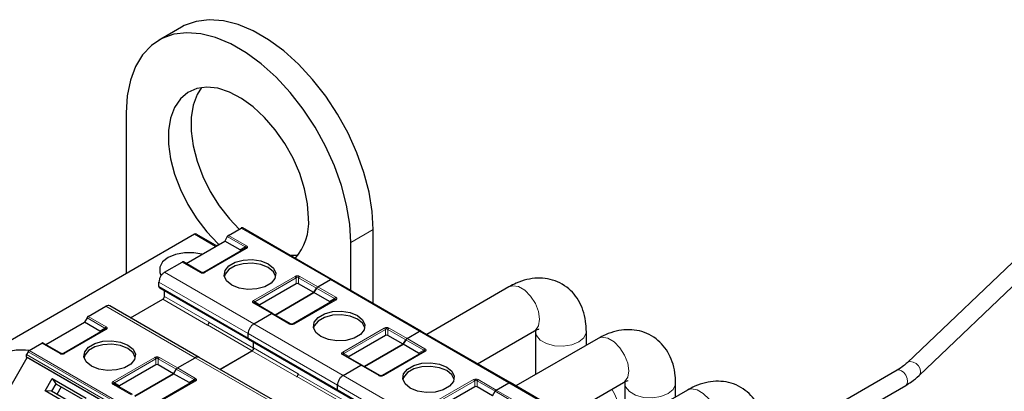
# Model space of a CAD drawing. Header units: millimetres. Extents: x 5 to 418, y 2 to 292.
# Tile 35 of 51: x 245 to 278, y 133 to 145. Entities that reach past the tile are written whole.
import ezdxf

# ---------------------------------------------------------------- set-up
doc = ezdxf.new("R2010")
doc.units = ezdxf.units.MM

msp = doc.modelspace()

# ---------------------------------------------------------------- linework, layer by layer
at = {"color": 7, "linetype": 'Continuous', "lineweight": 25}
for p, q in [((250.2819, 144.956), (249.5276, 144.5206)), ((248.4228, 142.0787), (248.4228, 136.6802)), ((279.5888, 138.3919), (274.6564, 133.6887)), ((250.7169, 138.0045), (242.8101, 133.44)), ((250.7835, 138.0111), (251.4628, 137.619)), ((251.8592, 137.9676), (252.2838, 138.2126)), ((255.3219, 136.4858), (252.3238, 138.2166)), ((256.7196, 135.679), (256.7196, 138.16)), ((275.0612, 133.2641), (279.9936, 137.9673)), ((250.431, 137.0233), (251.7321, 137.7744)), ((251.8192, 137.9253), (251.7321, 137.7744)), ((252.2484, 137.4764), (251.7321, 137.7744)), ((255.9653, 136.1144), (255.9653, 137.7246)), ((252.4226, 137.5308), (251.0273, 136.7253)), ((252.4344, 137.5382), (252.4264, 137.5326)), ((249.7098, 136.7267), (250.3039, 137.0697)), ((250.9473, 136.7253), (250.3439, 137.0736)), ((249.5212, 136.2477), (249.5212, 136.4001)), ((254.134, 136.3416), (252.9129, 135.6367)), ((254.7302, 136.0436), (254.214, 136.3416)), ((254.8574, 136.2368), (255.2819, 136.4818)), ((254.8574, 136.2368), (255.2819, 136.4818)), ((258.3201, 134.755), (255.3219, 136.4858)), ((255.3219, 136.4858), (255.3748, 136.4553)), ((249.5378, 136.211), (252.5359, 134.4803)), ((249.7051, 135.9183), (249.7051, 136.1145)), ((253.4292, 135.2925), (254.7302, 136.0436)), ((254.7302, 136.0436), (253.4292, 135.2925)), ((254.8174, 136.1945), (254.7302, 136.0436)), ((254.7302, 136.0436), (254.8174, 136.1945)), ((255.2465, 135.7456), (254.7302, 136.0436)), ((261.2804, 136.2373), (258.5164, 134.6417)), ((248.5718, 135.1988), (249.6485, 135.8203)), ((253.342, 135.3428), (252.7386, 135.6912)), ((255.4208, 135.8), (254.0254, 134.9945)), ((255.4325, 135.8075), (255.4245, 135.8018)), ((247.1452, 135.2462), (247.7393, 135.5892)), ((250.8708, 133.8716), (247.8726, 135.6024)), ((252.7079, 134.9959), (253.302, 135.3389)), ((252.7079, 134.9959), (253.302, 135.3389)), ((253.9454, 134.9945), (253.342, 135.3428)), ((245.717, 134.3019), (247.0181, 135.053)), ((247.1052, 135.204), (247.0181, 135.053)), ((247.5343, 134.755), (247.0181, 135.053)), ((251.1476, 134.9549), (251.157, 134.9604)), ((251.2041, 135.0529), (251.2041, 135.042)), ((247.7086, 134.8094), (246.3132, 134.0039)), ((252.5193, 134.5169), (252.5193, 134.6693)), ((252.5193, 134.5169), (252.5193, 134.6693)), ((257.8555, 134.506), (258.2801, 134.7511)), ((257.8555, 134.506), (258.2801, 134.7511)), ((261.3182, 133.0242), (258.3201, 134.755)), ((258.3201, 134.755), (258.373, 134.7245)), ((260.2232, 133.6564), (262.1337, 134.7593)), ((262.17, 134.778), (262.1736, 134.7361)), ((262.1736, 134.7361), (262.1736, 133.2914)), ((263.8803, 134.2767), (263.8803, 134.7361)), ((245.1653, 134.1032), (245.5898, 134.3483)), ((246.2332, 134.0039), (245.6298, 134.3523)), ((252.5359, 134.4803), (255.5341, 132.7495)), ((252.7032, 134.1875), (252.7032, 134.3837)), ((252.7032, 134.1766), (252.7032, 134.3837)), ((257.1321, 134.6109), (255.911, 133.9059)), ((256.4273, 133.5617), (257.7284, 134.3128)), ((257.7284, 134.3128), (256.4273, 133.5617)), ((257.7284, 134.3128), (257.2121, 134.6109)), ((257.8155, 134.4638), (257.7284, 134.3128)), ((257.7284, 134.3128), (257.8155, 134.4638)), ((258.2446, 134.0148), (257.7284, 134.3128)), ((264.2785, 134.5066), (261.5145, 132.9109)), ((245.1253, 134.061), (245.0724, 133.9694)), ((252.6561, 134.095), (251.5699, 133.468)), ((251.5699, 133.468), (252.6466, 134.0896)), ((258.4189, 134.0692), (257.0236, 133.2637)), ((258.4306, 134.0767), (258.4227, 134.071)), ((243.4324, 130.9748), (245.0991, 133.8616)), ((245.0724, 133.877), (245.0991, 133.8616)), ((248.0972, 132.1308), (245.0991, 133.8616)), ((250.1433, 133.5154), (250.7374, 133.8584)), ((250.1433, 133.5154), (250.7374, 133.8584)), ((253.8689, 132.1408), (250.8708, 133.8716)), ((256.3402, 133.6121), (255.7368, 133.9604)), ((249.4199, 133.6203), (248.1989, 132.9154)), ((248.7151, 132.5712), (250.0162, 133.3222)), ((250.0162, 133.3222), (248.7151, 132.5712)), ((250.0162, 133.3222), (249.4999, 133.6203)), ((250.1033, 133.4732), (250.0162, 133.3222)), ((250.0162, 133.3222), (250.1033, 133.4732)), ((250.5324, 133.0242), (250.0162, 133.3222)), ((254.2023, 133.3221), (254.2023, 133.3113)), ((255.706, 133.2651), (256.3002, 133.6081)), ((255.706, 133.2651), (256.3002, 133.6081)), ((256.9436, 133.2637), (256.3402, 133.6121)), ((274.3166, 133.4392), (267.458, 129.4798)), ((245.6945, 132.7482), (245.9344, 133.1637)), ((246.0537, 132.9871), (245.9071, 132.7331)), ((245.9344, 133.1637), (247.0751, 132.5052)), ((245.9344, 133.1637), (246.0537, 132.9871)), ((246.0537, 132.9871), (247.0285, 132.4244)), ((246.0537, 132.9871), (246.0804, 132.9717)), ((246.0804, 132.9717), (247.0285, 132.4244)), ((248.0208, 132.9716), (248.0129, 132.9772)), ((250.7067, 133.0787), (249.3114, 132.2731)), ((254.1457, 133.2242), (254.1551, 133.2296)), ((260.8536, 132.7752), (261.2782, 133.0203)), ((260.8536, 132.7752), (261.2782, 133.0203)), ((261.3182, 133.0242), (261.3711, 132.9937)), ((264.3163, 131.2935), (261.3182, 133.0242)), ((263.2213, 131.9256), (265.1318, 133.0285)), ((265.1681, 133.0472), (265.1718, 133.0053)), ((265.1718, 133.0053), (265.1718, 131.5606)), ((266.8784, 132.5459), (266.8784, 133.0053)), ((246.8352, 132.0896), (245.6945, 132.7482)), ((245.9071, 132.7331), (245.6945, 132.7482)), ((246.8818, 132.1704), (245.9071, 132.7331)), ((246.2337, 132.8832), (246.0871, 132.6292)), ((248.628, 132.6215), (248.0246, 132.9698)), ((255.5175, 132.7861), (255.5175, 132.9385)), ((255.5175, 132.7861), (255.5175, 132.9385)), ((255.5341, 132.7495), (258.5322, 131.0187)), ((260.1302, 132.8801), (258.9092, 132.1752)), ((260.7265, 132.582), (260.2102, 132.8801)), ((260.7265, 132.582), (260.8136, 132.733)), ((267.2767, 132.7758), (264.5126, 131.1801)), ((271.5988, 131.1928), (274.6099, 132.9311))]:
    msp.add_line(p, q, dxfattribs=at)
at = {"color": 7, "linetype": 'Continuous', "lineweight": 18}
for p, q in [((251.4238, 137.5964), (250.7169, 138.0045)), ((251.8592, 137.9676), (252.4626, 137.6192)), ((255.2819, 136.4818), (252.2838, 138.2126)), ((256.7196, 138.16), (255.9653, 137.7246)), ((251.8192, 137.9253), (252.4226, 137.577)), ((252.4626, 137.5269), (251.0673, 136.7213)), ((252.2484, 137.4764), (252.4226, 137.577)), ((250.9073, 136.7213), (250.3039, 137.0697)), ((249.7098, 136.7267), (252.7079, 134.9959)), ((249.5212, 136.4001), (252.5193, 134.6693)), ((252.6986, 135.7796), (254.094, 136.5851)), ((252.7386, 135.7374), (254.134, 136.5429)), ((254.134, 136.3416), (254.134, 136.5429)), ((254.214, 136.5429), (254.8174, 136.1945)), ((254.214, 136.5429), (254.214, 136.3416)), ((254.254, 136.5851), (254.8574, 136.2368)), ((258.2801, 134.7511), (255.2819, 136.4818)), ((252.5193, 134.5169), (249.5212, 136.2477)), ((254.8174, 136.1945), (255.4208, 135.8462)), ((254.8574, 136.2368), (255.4608, 135.8884)), ((249.6485, 135.8203), (251.1476, 134.9549)), ((249.7051, 135.9183), (251.2041, 135.0529)), ((253.302, 135.3389), (252.6986, 135.6872)), ((252.7386, 135.7374), (252.9129, 135.6367)), ((255.4608, 135.7961), (254.0654, 134.9905)), ((255.2465, 135.7456), (255.4208, 135.8462)), ((250.7374, 133.8584), (247.7393, 135.5892)), ((253.9054, 134.9905), (253.302, 135.3389)), ((247.1052, 135.204), (247.7086, 134.8556)), ((247.1452, 135.2462), (247.7486, 134.8979)), ((251.157, 134.9604), (252.6561, 134.095)), ((251.2041, 135.042), (252.7032, 134.1766)), ((252.7079, 134.9959), (255.706, 133.2651)), ((247.7486, 134.8055), (246.3532, 134)), ((247.5343, 134.755), (247.7086, 134.8556)), ((252.5193, 134.6693), (255.5175, 132.9385)), ((255.6968, 134.0488), (257.0921, 134.8543)), ((255.7368, 134.0066), (257.1321, 134.8121)), ((257.1321, 134.6109), (257.1321, 134.8121)), ((257.2121, 134.8121), (257.8155, 134.4638)), ((257.2121, 134.8121), (257.2121, 134.6109)), ((257.2521, 134.8543), (257.8555, 134.506)), ((261.2782, 133.0203), (258.2801, 134.7511)), ((246.1932, 134), (245.5898, 134.3483)), ((255.5175, 132.7861), (252.5193, 134.5169)), ((257.8155, 134.4638), (258.4189, 134.1154)), ((257.8555, 134.506), (258.4589, 134.1576)), ((245.0724, 133.9694), (248.0705, 132.2386)), ((245.1253, 134.061), (248.1234, 132.3302)), ((245.1653, 134.1032), (248.1634, 132.3724)), ((252.6466, 134.0896), (254.1457, 133.2242)), ((252.7032, 134.1875), (254.2023, 133.3221)), ((255.7368, 134.0066), (255.911, 133.9059)), ((258.4589, 134.0653), (257.0636, 133.2598)), ((258.2446, 134.0148), (258.4189, 134.1154)), ((248.0705, 132.1462), (245.0724, 133.877)), ((247.9846, 133.0582), (249.3799, 133.8637)), ((248.0246, 133.016), (249.4199, 133.8215)), ((249.4199, 133.6203), (249.4199, 133.8215)), ((249.4999, 133.8215), (250.1033, 133.4732)), ((249.4999, 133.8215), (249.4999, 133.6203)), ((249.5399, 133.8637), (250.1433, 133.5154)), ((253.7356, 132.1276), (250.7374, 133.8584)), ((256.3002, 133.6081), (255.6968, 133.9564)), ((250.1033, 133.4732), (250.7067, 133.1248)), ((250.1433, 133.5154), (250.7467, 133.1671)), ((254.2023, 133.3113), (255.7013, 132.4459)), ((256.9036, 133.2598), (256.3002, 133.6081)), ((248.0246, 133.016), (248.1989, 132.9154)), ((250.7467, 133.0747), (249.3514, 132.2692)), ((250.5324, 133.0242), (250.7067, 133.1248)), ((254.1551, 133.2296), (255.6542, 132.3642)), ((255.706, 133.2651), (258.7042, 131.5343)), ((258.6949, 132.318), (260.0902, 133.1235)), ((258.7349, 132.2758), (260.1302, 133.0813)), ((260.1302, 132.8801), (260.1302, 133.0813)), ((260.2102, 133.0813), (260.8136, 132.733)), ((260.2102, 133.0813), (260.2102, 132.8801)), ((260.2502, 133.1235), (260.8536, 132.7752)), ((264.2763, 131.2895), (261.2782, 133.0203)), ((248.588, 132.6175), (247.9846, 132.9659)), ((255.5175, 132.9385), (258.5156, 131.2077)), ((258.5156, 131.0553), (255.5175, 132.7861)), ((260.8136, 132.733), (261.417, 132.3846)), ((260.8536, 132.7752), (261.457, 132.4269))]:
    msp.add_line(p, q, dxfattribs=at)
at = {"color": 7, "linetype": 'Continuous', "lineweight": 25, "flags": 128}
for points in [[(256.7196, 138.16), (256.6844, 138.7733), (256.5797, 139.4157), (256.4073, 140.0752), (256.1705, 140.7397), (255.8737, 141.3966), (255.5224, 142.0338), (255.1231, 142.6394), (254.6833, 143.2021), (254.2112, 143.7115), (253.7156, 144.1579), (253.2057, 144.5332), (252.691, 144.8304), (252.181, 145.0438), (251.6854, 145.1696), (251.2133, 145.2053), (250.7735, 145.1504), (250.3743, 145.0058), (250.2819, 144.956)], [(255.9653, 137.7246), (255.9302, 138.3378), (255.8255, 138.9802), (255.6531, 139.6398), (255.4163, 140.3042), (255.1195, 140.9612), (254.7681, 141.5984), (254.3689, 142.204), (253.9291, 142.7667), (253.457, 143.276), (252.9614, 143.7225), (252.4514, 144.0978), (251.9367, 144.395), (251.4268, 144.6084), (250.9312, 144.7342), (250.4591, 144.7699), (250.0193, 144.715), (249.62, 144.5703), (249.2687, 144.3388), (248.9719, 144.0245), (248.7351, 143.6335), (248.5627, 143.1729), (248.458, 142.6515), (248.4228, 142.0787)], [(254.5511, 138.541), (254.5172, 139.0205), (254.4165, 139.5254), (254.2518, 140.0412), (254.0279, 140.5529), (253.7513, 141.0459), (253.4299, 141.5059), (253.0729, 141.9199), (252.6907, 142.2757), (252.2941, 142.5633), (251.8947, 142.7742), (251.5039, 142.9026), (251.1329, 142.9446), (250.7925, 142.8991), (250.4924, 142.7673), (250.2413, 142.5531), (250.0463, 142.2627), (249.9131, 141.9043), (249.8455, 141.4883), (249.8455, 141.0266), (249.9131, 140.5326), (250.0463, 140.0204), (250.2413, 139.5049), (250.4924, 139.0007), (250.7925, 138.5224), (251.1329, 138.0839), (251.5039, 137.6976), (251.5406, 137.6638)], [(250.9479, 142.9313), (250.8005, 142.6981), (250.6674, 142.3397), (250.5998, 141.9237), (250.5998, 141.462), (250.6674, 140.968), (250.8005, 140.4559), (250.9955, 139.9403), (251.2467, 139.4361), (251.5468, 138.9579), (251.8872, 138.5193), (252.2155, 138.1732)], [(250.9654, 137.3318), (250.6912, 137.381), (250.3783, 137.381), (250.0807, 137.3252), (249.8276, 137.219), (249.6437, 137.0729), (249.547, 136.9011), (249.547, 136.7205), (249.5885, 136.6241)], [(253.9176, 137.2965), (254.1841, 137.306), (254.1945, 137.3074)], [(251.9678, 136.2994), (251.7952, 136.4418), (251.7173, 136.6096), (251.7435, 136.7827), (251.8707, 136.9402), (252.0835, 137.063), (252.3563, 137.1365), (252.6562, 137.1516), (252.9469, 137.1067), (253.1935, 137.007)], [(253.1935, 136.8872), (252.9469, 136.9869), (252.6562, 137.0319), (252.3563, 137.0167), (252.0835, 136.9433), (251.8707, 136.8204), (251.7435, 136.6629), (251.7202, 136.5933)], [(253.1935, 137.007), (253.3661, 136.8647), (253.444, 136.6968), (253.4178, 136.5237), (253.2906, 136.3662), (253.0777, 136.2434), (252.8049, 136.1699), (252.5051, 136.1548), (252.2144, 136.1998), (251.9678, 136.2994)], [(253.4411, 136.5933), (253.3661, 136.7449), (253.1935, 136.8872)], [(254.9659, 134.5687), (254.7933, 134.711), (254.7154, 134.8788), (254.7416, 135.0519), (254.8688, 135.2094), (255.0817, 135.3323), (255.3545, 135.4057), (255.6543, 135.4208), (255.945, 135.3759), (256.1916, 135.2762)], [(256.1916, 135.1564), (255.945, 135.2561), (255.6543, 135.3011), (255.3545, 135.2859), (255.0817, 135.2125), (254.8688, 135.0896), (254.7416, 134.9322), (254.7183, 134.8625)], [(256.1916, 135.2762), (256.3642, 135.1339), (256.4421, 134.966), (256.4159, 134.7929), (256.2887, 134.6355), (256.0759, 134.5126), (255.8031, 134.4392), (255.5032, 134.424), (255.2125, 134.469), (254.9659, 134.5687)], [(256.4392, 134.8625), (256.3642, 135.0141), (256.1916, 135.1564)], [(247.2538, 133.5781), (247.0811, 133.7204), (247.0032, 133.8882), (247.0295, 134.0613), (247.1567, 134.2188), (247.3695, 134.3417), (247.6423, 134.4151), (247.9421, 134.4303), (248.2329, 134.3853), (248.4794, 134.2856)], [(248.4794, 134.1659), (248.2329, 134.2655), (247.9421, 134.3105), (247.6423, 134.2954), (247.3695, 134.2219), (247.1567, 134.0991), (247.0295, 133.9416), (247.0061, 133.872)], [(245.1531, 134.1002), (245.0343, 134.1154), (244.7214, 134.1154), (244.4239, 134.0595), (244.1708, 133.9534), (243.9869, 133.8073), (243.8902, 133.6355), (243.8902, 133.4549), (243.9869, 133.2831), (244.1708, 133.137), (244.4239, 133.0308), (244.5966, 132.9912)], [(248.4794, 134.2856), (248.6521, 134.1433), (248.73, 133.9755), (248.7037, 133.8024), (248.5765, 133.6449), (248.3637, 133.522), (248.0909, 133.4486), (247.7911, 133.4334), (247.5003, 133.4784), (247.2538, 133.5781)], [(248.727, 133.872), (248.6521, 134.0235), (248.4794, 134.1659)], [(257.9641, 132.8379), (257.7914, 132.9802), (257.7135, 133.148), (257.7398, 133.3211), (257.867, 133.4786), (258.0798, 133.6015), (258.3526, 133.6749), (258.6524, 133.6901), (258.9432, 133.6451), (259.1897, 133.5454)], [(259.1897, 133.4257), (258.9432, 133.5253), (258.6524, 133.5703), (258.3526, 133.5552), (258.0798, 133.4817), (257.867, 133.3589), (257.7398, 133.2014), (257.7165, 133.1318)], [(259.1897, 133.5454), (259.3624, 133.4031), (259.4403, 133.2352), (259.414, 133.0622), (259.2868, 132.9047), (259.074, 132.7818), (258.8012, 132.7084), (258.5014, 132.6932), (258.2106, 132.7382), (257.9641, 132.8379)], [(259.4373, 133.1318), (259.3624, 133.2833), (259.1897, 133.4257)]]:
    msp.add_lwpolyline(points, dxfattribs=at)
at = {"color": 7, "linetype": 'Continuous', "lineweight": 18, "flags": 128}
for points in [[(262.1337, 134.7593), (262.1693, 134.7836), (262.274, 134.9327), (262.3104, 135.15), (262.274, 135.4093), (262.1693, 135.6794), (262.0087, 135.9276), (261.8118, 136.124), (261.6022, 136.245), (261.4053, 136.2759), (261.2804, 136.2373)], [(262.1736, 134.736), (262.2027, 134.6086), (262.3279, 134.4535), (262.5375, 134.3326), (262.8061, 134.2603), (263.1013, 134.2453), (263.3876, 134.2896), (263.6304, 134.3878), (263.8003, 134.5279), (263.877, 134.6931), (263.8803, 134.7364)], [(265.1318, 133.0285), (265.1674, 133.0528), (265.2722, 133.2019), (265.3086, 133.4192), (265.2722, 133.6785), (265.1674, 133.9486), (265.0069, 134.1968), (264.8099, 134.3932), (264.6004, 134.5142), (264.4035, 134.5451), (264.2785, 134.5066)], [(274.6572, 133.6895), (274.6814, 133.7078), (274.7628, 133.7313), (274.8588, 133.7159), (274.9548, 133.6642), (275.0362, 133.5838), (275.0906, 133.4871), (275.1097, 133.3887), (275.0906, 133.3037), (275.0612, 133.2641)], [(274.3166, 133.4392), (274.3839, 133.4523), (274.4632, 133.4247), (274.5426, 133.3606), (274.6099, 133.2699), (274.6549, 133.1662), (274.6706, 133.0654), (274.6549, 132.9829), (274.6099, 132.9311), (274.6099, 132.9311)], [(265.1718, 133.0052), (265.2008, 132.8778), (265.3261, 132.7227), (265.5356, 132.6018), (265.8042, 132.5295), (266.0995, 132.5146), (266.3857, 132.5588), (266.6285, 132.657), (266.7985, 132.7971), (266.8752, 132.9624), (266.8784, 133.0056)], [(268.1299, 131.2977), (268.1655, 131.322), (268.2703, 131.4711), (268.3067, 131.6884), (268.2703, 131.9477), (268.1655, 132.2178), (268.005, 132.466), (267.8081, 132.6625), (267.5985, 132.7834), (267.4016, 132.8143), (267.2767, 132.7758)]]:
    msp.add_lwpolyline(points, dxfattribs=at)
at = {"color": 7, "linetype": 'Continuous', "lineweight": 25}
for centre, radius, start, end in [((252.7035, 138.4169), 1.8517, 318.68764, 3.84229), ((250.7559, 137.95), 0.0671, 65.68605, 125.61817), ((251.0813, 135.0585), 0.1229, 302.60548, 357.39452), ((251.1018, 135.0467), 0.1025, 302.60548, 357.39452), ((254.0794, 133.3277), 0.1229, 302.60548, 357.39452), ((254.0999, 133.3159), 0.1025, 302.60548, 357.39452)]:
    msp.add_arc(centre, radius, start, end, dxfattribs=at)
at = {"color": 7, "linetype": 'Continuous', "lineweight": 18}
for centre, radius, start, end in [((252.7221, 135.6545), 0.0402, 65.68605, 125.61817), ((247.8097, 134.7999), 0.1154, 121.95467, 151.14439), ((255.7202, 133.9237), 0.0402, 65.68605, 125.61817), ((250.8078, 133.0691), 0.1154, 121.95467, 151.14439), ((263.6678, 132.0998), 1.2837, 2.49541, 33.22889)]:
    msp.add_arc(centre, radius, start, end, dxfattribs=at)
at = {"color": 7, "linetype": 'Continuous', "lineweight": 25}
for centre, major_axis, ratio, start_param, end_param in [((252.1284, 137.4533), (0.1386, 0), 0.3332972, 5.7595865, 6.8067841), ((254.174, 136.2724), (0.08, 0), 0.9998916, 1.0471975, 2.0943951), ((253.0329, 135.6136), (0.1386, 0), 0.3332972, 2.6179939, 3.6651914), ((255.1265, 135.7225), (0.1386, 0), 0.3332972, 5.7595865, 6.8067841), ((247.4143, 134.7319), (0.1386, 0), 0.3332972, 5.7595865, 6.8067841), ((257.1721, 134.5416), (0.08, 0), 0.9998916, 1.0471975, 2.0943951), ((258.1246, 133.9917), (0.1386, 0), 0.3332972, 5.7595865, 6.8067841), ((249.4599, 133.551), (0.08, 0), 0.9998916, 1.0471975, 2.0943951), ((256.031, 133.8828), (0.1386, 0), 0.3332972, 2.6179939, 3.6651914), ((250.4124, 133.0011), (0.1386, 0), 0.3332972, 5.7595865, 6.8067841), ((248.3189, 132.8923), (0.1386, 0), 0.3332972, 2.6179939, 3.6651915), ((260.1702, 132.8108), (0.08, 0), 0.9998916, 1.0471975, 2.0943951)]:
    msp.add_ellipse(centre, major_axis=major_axis, ratio=ratio, start_param=start_param, end_param=end_param, dxfattribs=at)
for points in [[(251.8592, 137.9676), (251.8555, 137.9652), (251.8481, 137.9604), (251.8375, 137.9503), (251.8275, 137.9387), (251.822, 137.9298), (251.8192, 137.9253)], [(252.3238, 138.2166), (252.321, 138.2178), (252.3155, 138.2204), (252.3056, 138.2206), (252.2949, 138.2183), (252.2875, 138.2145), (252.2838, 138.2126)], [(252.4626, 137.5269), (252.4589, 137.5287), (252.4515, 137.5325), (252.4409, 137.5348), (252.4309, 137.5346), (252.4254, 137.5321), (252.4226, 137.5308)], [(250.3439, 137.0736), (250.3411, 137.0749), (250.3356, 137.0774), (250.3257, 137.0776), (250.315, 137.0754), (250.3076, 137.0716), (250.3039, 137.0697)], [(249.7098, 136.7267), (249.6851, 136.7092), (249.6357, 136.6741), (249.5733, 136.5877), (249.5297, 136.4906), (249.5241, 136.4303), (249.5212, 136.4001)], [(255.3219, 136.4858), (255.3192, 136.4871), (255.3136, 136.4896), (255.3037, 136.4898), (255.293, 136.4875), (255.2856, 136.4837), (255.2819, 136.4818)], [(255.3219, 136.4858), (255.3192, 136.4871), (255.3136, 136.4896), (255.3037, 136.4898), (255.293, 136.4875), (255.2856, 136.4837), (255.2819, 136.4818)], [(254.8574, 136.2368), (254.8537, 136.2344), (254.8463, 136.2296), (254.8356, 136.2196), (254.8257, 136.2079), (254.8201, 136.199), (254.8174, 136.1945)], [(254.8574, 136.2368), (254.8537, 136.2344), (254.8463, 136.2296), (254.8356, 136.2196), (254.8257, 136.2079), (254.8201, 136.199), (254.8174, 136.1945)], [(249.6485, 135.8203), (249.6559, 135.8256), (249.6707, 135.8361), (249.6894, 135.862), (249.7025, 135.8912), (249.7042, 135.9093), (249.7051, 135.9183)], [(255.4608, 135.7961), (255.4571, 135.798), (255.4497, 135.8018), (255.439, 135.804), (255.4291, 135.8038), (255.4235, 135.8013), (255.4208, 135.8)], [(253.342, 135.3428), (253.3393, 135.3441), (253.3337, 135.3466), (253.3238, 135.3468), (253.3131, 135.3446), (253.3057, 135.3408), (253.302, 135.3389)], [(253.342, 135.3428), (253.3393, 135.3441), (253.3337, 135.3466), (253.3238, 135.3468), (253.3131, 135.3446), (253.3057, 135.3408), (253.302, 135.3389)], [(247.1452, 135.2462), (247.1415, 135.2438), (247.1341, 135.2391), (247.1234, 135.229), (247.1135, 135.2173), (247.108, 135.2084), (247.1052, 135.204)], [(252.7079, 134.9959), (252.6832, 134.9784), (252.6338, 134.9433), (252.5715, 134.857), (252.5279, 134.7598), (252.5222, 134.6995), (252.5193, 134.6693)], [(252.7079, 134.9959), (252.6832, 134.9784), (252.6338, 134.9433), (252.5715, 134.857), (252.5279, 134.7598), (252.5222, 134.6995), (252.5193, 134.6693)], [(247.7486, 134.8055), (247.7449, 134.8074), (247.7375, 134.8112), (247.7268, 134.8134), (247.7169, 134.8132), (247.7114, 134.8107), (247.7086, 134.8094)], [(258.3201, 134.755), (258.3173, 134.7563), (258.3118, 134.7588), (258.3018, 134.759), (258.2912, 134.7568), (258.2838, 134.753), (258.2801, 134.7511)], [(258.3201, 134.755), (258.3173, 134.7563), (258.3118, 134.7588), (258.3018, 134.759), (258.2912, 134.7568), (258.2838, 134.753), (258.2801, 134.7511)], [(245.6298, 134.3523), (245.6271, 134.3535), (245.6215, 134.356), (245.6116, 134.3562), (245.601, 134.354), (245.5935, 134.3502), (245.5898, 134.3483)], [(252.5759, 134.4842), (252.5685, 134.4809), (252.5537, 134.4743), (252.535, 134.4786), (252.5219, 134.4927), (252.5202, 134.5088), (252.5193, 134.5169)], [(257.8555, 134.506), (257.8518, 134.5036), (257.8444, 134.4988), (257.8337, 134.4888), (257.8238, 134.4771), (257.8183, 134.4682), (257.8155, 134.4638)], [(257.8555, 134.506), (257.8518, 134.5036), (257.8444, 134.4988), (257.8337, 134.4888), (257.8238, 134.4771), (257.8183, 134.4682), (257.8155, 134.4638)], [(245.0724, 133.9694), (245.0678, 133.9599), (245.0585, 133.9411), (245.0545, 133.9128), (245.0585, 133.8892), (245.0678, 133.881), (245.0724, 133.877)], [(245.1653, 134.1032), (245.1616, 134.1008), (245.1542, 134.0961), (245.1435, 134.086), (245.1336, 134.0743), (245.1281, 134.0654), (245.1253, 134.061)], [(252.6466, 134.0896), (252.654, 134.0948), (252.6689, 134.1053), (252.6876, 134.1312), (252.7006, 134.1604), (252.7023, 134.1785), (252.7032, 134.1875)], [(252.7032, 134.1766), (252.7025, 134.1691), (252.7011, 134.154), (252.6902, 134.1297), (252.6746, 134.1081), (252.6622, 134.0994), (252.6561, 134.095)], [(258.4589, 134.0653), (258.4552, 134.0672), (258.4478, 134.071), (258.4371, 134.0732), (258.4272, 134.073), (258.4217, 134.0705), (258.4189, 134.0692)], [(250.1433, 133.5154), (250.1396, 133.513), (250.1322, 133.5083), (250.1216, 133.4982), (250.1116, 133.4865), (250.1061, 133.4776), (250.1033, 133.4732)], [(250.1433, 133.5154), (250.1396, 133.513), (250.1322, 133.5083), (250.1216, 133.4982), (250.1116, 133.4865), (250.1061, 133.4776), (250.1033, 133.4732)], [(256.3402, 133.6121), (256.3374, 133.6133), (256.3319, 133.6158), (256.3219, 133.616), (256.3113, 133.6138), (256.3039, 133.61), (256.3002, 133.6081)], [(256.3402, 133.6121), (256.3374, 133.6133), (256.3319, 133.6158), (256.3219, 133.616), (256.3113, 133.6138), (256.3039, 133.61), (256.3002, 133.6081)], [(247.9846, 132.9659), (247.9883, 132.9677), (247.9957, 132.9715), (248.0063, 132.9738), (248.0163, 132.9736), (248.0218, 132.9711), (248.0246, 132.9698)], [(250.7467, 133.0747), (250.743, 133.0766), (250.7356, 133.0804), (250.725, 133.0826), (250.715, 133.0824), (250.7095, 133.0799), (250.7067, 133.0787)], [(255.706, 133.2651), (255.6813, 133.2476), (255.6319, 133.2125), (255.5696, 133.1262), (255.526, 133.029), (255.5203, 132.9687), (255.5175, 132.9385)], [(255.706, 133.2651), (255.6813, 133.2476), (255.6319, 133.2125), (255.5696, 133.1262), (255.526, 133.029), (255.5203, 132.9687), (255.5175, 132.9385)], [(261.3182, 133.0242), (261.3154, 133.0255), (261.3099, 133.028), (261.3, 133.0282), (261.2893, 133.026), (261.2819, 133.0222), (261.2782, 133.0203)], [(261.3182, 133.0242), (261.3154, 133.0255), (261.3099, 133.028), (261.3, 133.0282), (261.2893, 133.026), (261.2819, 133.0222), (261.2782, 133.0203)], [(255.5741, 132.7534), (255.5666, 132.7501), (255.5518, 132.7435), (255.5331, 132.7479), (255.52, 132.7619), (255.5183, 132.778), (255.5175, 132.7861)], [(260.8536, 132.7752), (260.8499, 132.7728), (260.8425, 132.7681), (260.8319, 132.758), (260.8219, 132.7463), (260.8164, 132.7374), (260.8136, 132.733)], [(260.8536, 132.7752), (260.8499, 132.7728), (260.8425, 132.7681), (260.8319, 132.758), (260.8219, 132.7463), (260.8164, 132.7374), (260.8136, 132.733)]]:
    msp.add_open_spline(points, degree=3, dxfattribs=at)
at = {"color": 7, "linetype": 'Continuous', "lineweight": 18}
for points in [[(252.4626, 137.6192), (252.4589, 137.6168), (252.4515, 137.6121), (252.4409, 137.602), (252.4309, 137.5903), (252.4254, 137.5814), (252.4226, 137.577)], [(250.9473, 136.7253), (250.9445, 136.7265), (250.939, 136.7291), (250.9291, 136.7293), (250.9184, 136.727), (250.911, 136.7232), (250.9073, 136.7213)], [(251.0673, 136.7213), (251.0636, 136.7232), (251.0562, 136.727), (251.0455, 136.7293), (251.0356, 136.7291), (251.0301, 136.7265), (251.0273, 136.7253)], [(254.094, 136.5851), (254.0977, 136.5827), (254.1051, 136.578), (254.1157, 136.5679), (254.1257, 136.5562), (254.1312, 136.5473), (254.134, 136.5429)], [(254.214, 136.5429), (254.2167, 136.5473), (254.2223, 136.5562), (254.2322, 136.5679), (254.2429, 136.578), (254.2503, 136.5827), (254.254, 136.5851)], [(252.6986, 135.7796), (252.7023, 135.7772), (252.7097, 135.7724), (252.7204, 135.7624), (252.7303, 135.7507), (252.7359, 135.7418), (252.7386, 135.7374)], [(255.4608, 135.8884), (255.4571, 135.8861), (255.4497, 135.8813), (255.439, 135.8712), (255.4291, 135.8596), (255.4235, 135.8507), (255.4208, 135.8462)], [(253.9454, 134.9945), (253.9427, 134.9958), (253.9371, 134.9983), (253.9272, 134.9985), (253.9165, 134.9962), (253.9091, 134.9924), (253.9054, 134.9905)], [(254.0654, 134.9905), (254.0617, 134.9924), (254.0543, 134.9962), (254.0436, 134.9985), (254.0337, 134.9983), (254.0282, 134.9958), (254.0254, 134.9945)], [(257.0921, 134.8543), (257.0958, 134.8519), (257.1032, 134.8472), (257.1139, 134.8371), (257.1238, 134.8254), (257.1293, 134.8165), (257.1321, 134.8121)], [(257.2121, 134.8121), (257.2149, 134.8165), (257.2204, 134.8254), (257.2303, 134.8371), (257.241, 134.8472), (257.2484, 134.8519), (257.2521, 134.8543)], [(246.2332, 134.0039), (246.2305, 134.0052), (246.2249, 134.0077), (246.215, 134.0079), (246.2044, 134.0057), (246.1969, 134.0019), (246.1932, 134)], [(246.3532, 134), (246.3495, 134.0019), (246.3421, 134.0057), (246.3315, 134.0079), (246.3215, 134.0077), (246.316, 134.0052), (246.3132, 134.0039)], [(255.6968, 134.0488), (255.7005, 134.0464), (255.7079, 134.0417), (255.7185, 134.0316), (255.7285, 134.0199), (255.734, 134.011), (255.7368, 134.0066)], [(258.4589, 134.1576), (258.4552, 134.1553), (258.4478, 134.1505), (258.4371, 134.1404), (258.4272, 134.1288), (258.4217, 134.1199), (258.4189, 134.1154)], [(249.3799, 133.8637), (249.3836, 133.8614), (249.391, 133.8566), (249.4017, 133.8465), (249.4116, 133.8349), (249.4172, 133.826), (249.4199, 133.8215)], [(249.4999, 133.8215), (249.5027, 133.826), (249.5082, 133.8349), (249.5182, 133.8465), (249.5288, 133.8566), (249.5362, 133.8614), (249.5399, 133.8637)], [(247.9846, 133.0582), (247.9883, 133.0558), (247.9957, 133.0511), (248.0063, 133.041), (248.0163, 133.0293), (248.0218, 133.0204), (248.0246, 133.016)], [(256.9436, 133.2637), (256.9408, 133.265), (256.9352, 133.2675), (256.9253, 133.2677), (256.9147, 133.2654), (256.9073, 133.2617), (256.9036, 133.2598)], [(257.0636, 133.2598), (257.0598, 133.2617), (257.0524, 133.2654), (257.0418, 133.2677), (257.0319, 133.2675), (257.0263, 133.265), (257.0236, 133.2637)], [(260.0902, 133.1235), (260.0939, 133.1211), (260.1014, 133.1164), (260.112, 133.1063), (260.1219, 133.0947), (260.1275, 133.0858), (260.1302, 133.0813)], [(260.2102, 133.0813), (260.213, 133.0858), (260.2185, 133.0947), (260.2285, 133.1063), (260.2391, 133.1164), (260.2465, 133.1211), (260.2502, 133.1235)]]:
    msp.add_open_spline(points, degree=3, dxfattribs=at)
for points, knots in [([(252.4626, 137.6192), (252.4739, 137.6117), (252.4896, 137.6011), (252.4988, 137.5836), (252.5001, 137.5715), (252.4977, 137.5595), (252.4877, 137.5436), (252.473, 137.5337), (252.4626, 137.5269)], [0, 0, 0, 0, 0.2823256, 0.3956386, 0.5177703, 0.6311071, 0.7404354, 1, 1, 1, 1]), ([(251.0673, 136.7213), (251.0542, 136.7148), (251.0358, 136.7058), (251.0056, 136.7005), (250.9845, 136.6997), (250.9638, 136.7011), (250.9362, 136.7069), (250.9192, 136.7154), (250.9073, 136.7213)], [0, 0, 0, 0, 0.2823256, 0.3956386, 0.5177702, 0.6311071, 0.7404354, 1, 1, 1, 1]), ([(254.094, 136.5851), (254.1071, 136.5916), (254.1254, 136.6007), (254.1556, 136.606), (254.1767, 136.6067), (254.1974, 136.6053), (254.225, 136.5996), (254.242, 136.5911), (254.254, 136.5851)], [0, 0, 0, 0, 0.2823256, 0.3956386, 0.5177702, 0.6311071, 0.7404354, 1, 1, 1, 1]), ([(254.134, 136.5429), (254.1396, 136.5499), (254.1475, 136.5597), (254.164, 136.5671), (254.1762, 136.5682), (254.1876, 136.5659), (254.2016, 136.5581), (254.2089, 136.5492), (254.214, 136.5429)], [0, 0, 0, 0, 0.2915567, 0.4094353, 0.5237228, 0.6250088, 0.734944, 1, 1, 1, 1]), ([(252.6986, 135.6872), (252.6881, 135.6943), (252.6727, 135.7045), (252.6631, 135.7213), (252.6607, 135.7335), (252.6632, 135.7455), (252.6727, 135.762), (252.688, 135.7724), (252.6986, 135.7796)], [0, 0, 0, 0, 0.2646181, 0.3849548, 0.5040288, 0.613968, 0.7305828, 1, 1, 1, 1]), ([(255.4608, 135.8884), (255.472, 135.8809), (255.4878, 135.8703), (255.4969, 135.8528), (255.4982, 135.8407), (255.4958, 135.8287), (255.4858, 135.8128), (255.4711, 135.803), (255.4608, 135.7961)], [0, 0, 0, 0, 0.2823256, 0.3956386, 0.5177703, 0.6311071, 0.7404354, 1, 1, 1, 1]), ([(254.0654, 134.9905), (254.0523, 134.9841), (254.034, 134.975), (254.0038, 134.9697), (253.9827, 134.9689), (253.962, 134.9703), (253.9344, 134.9761), (253.9174, 134.9846), (253.9054, 134.9905)], [0, 0, 0, 0, 0.2823256, 0.3956386, 0.5177702, 0.6311071, 0.7404354, 1, 1, 1, 1]), ([(247.7486, 134.8979), (247.7591, 134.8908), (247.7745, 134.8805), (247.7842, 134.8637), (247.7865, 134.8516), (247.7841, 134.8396), (247.7746, 134.823), (247.7593, 134.8127), (247.7486, 134.8055)], [0, 0, 0, 0, 0.2646181, 0.3849548, 0.5040288, 0.613968, 0.7305828, 1, 1, 1, 1]), ([(257.0921, 134.8543), (257.1052, 134.8608), (257.1236, 134.8699), (257.1538, 134.8752), (257.1749, 134.8759), (257.1956, 134.8745), (257.2232, 134.8688), (257.2402, 134.8603), (257.2521, 134.8543)], [0, 0, 0, 0, 0.28232556, 0.3956386, 0.51777025, 0.63110711, 0.74043539, 1, 1, 1, 1]), ([(257.1321, 134.8121), (257.1377, 134.8191), (257.1457, 134.829), (257.1622, 134.8364), (257.1743, 134.8374), (257.1858, 134.8352), (257.1998, 134.8273), (257.207, 134.8184), (257.2121, 134.8121)], [0, 0, 0, 0, 0.2915567, 0.4094353, 0.5237228, 0.6250088, 0.734944, 1, 1, 1, 1]), ([(246.3532, 134), (246.3401, 133.9935), (246.3218, 133.9844), (246.2916, 133.9791), (246.2705, 133.9783), (246.2498, 133.9798), (246.2222, 133.9855), (246.2052, 133.994), (246.1932, 134)], [0, 0, 0, 0, 0.2823256, 0.3956386, 0.5177702, 0.6311071, 0.7404354, 1, 1, 1, 1]), ([(255.6968, 133.9564), (255.6862, 133.9635), (255.6709, 133.9737), (255.6612, 133.9906), (255.6588, 134.0027), (255.6613, 134.0147), (255.6708, 134.0312), (255.6861, 134.0416), (255.6968, 134.0488)], [0, 0, 0, 0, 0.2646181, 0.3849548, 0.5040288, 0.613968, 0.7305828, 1, 1, 1, 1]), ([(258.4589, 134.1576), (258.4701, 134.1501), (258.4859, 134.1395), (258.4951, 134.122), (258.4964, 134.1099), (258.4939, 134.0979), (258.484, 134.082), (258.4693, 134.0722), (258.4589, 134.0653)], [0, 0, 0, 0, 0.28232556, 0.39563861, 0.51777026, 0.63110712, 0.7404354, 1, 1, 1, 1]), ([(249.3799, 133.8637), (249.393, 133.8702), (249.4114, 133.8793), (249.4416, 133.8846), (249.4627, 133.8854), (249.4834, 133.884), (249.511, 133.8782), (249.528, 133.8697), (249.5399, 133.8637)], [0, 0, 0, 0, 0.2823256, 0.3956386, 0.5177702, 0.6311071, 0.7404354, 1, 1, 1, 1]), ([(249.4199, 133.8215), (249.4256, 133.8285), (249.4335, 133.8384), (249.45, 133.8458), (249.4621, 133.8468), (249.4736, 133.8446), (249.4876, 133.8367), (249.4948, 133.8278), (249.4999, 133.8215)], [0, 0, 0, 0, 0.2915567, 0.4094353, 0.5237228, 0.6250088, 0.734944, 1, 1, 1, 1]), ([(247.9846, 132.9659), (247.9733, 132.9734), (247.9576, 132.984), (247.9484, 133.0015), (247.9471, 133.0136), (247.9496, 133.0256), (247.9595, 133.0415), (247.9742, 133.0513), (247.9846, 133.0582)], [0, 0, 0, 0, 0.2823256, 0.3956386, 0.5177703, 0.6311071, 0.7404354, 1, 1, 1, 1]), ([(250.7467, 133.1671), (250.7573, 133.16), (250.7726, 133.1498), (250.7823, 133.1329), (250.7846, 133.1208), (250.7822, 133.1088), (250.7727, 133.0923), (250.7574, 133.0819), (250.7467, 133.0747)], [0, 0, 0, 0, 0.2646181, 0.3849548, 0.5040288, 0.613968, 0.7305828, 1, 1, 1, 1]), ([(257.0636, 133.2598), (257.0504, 133.2533), (257.0321, 133.2442), (257.0019, 133.2389), (256.9808, 133.2381), (256.9601, 133.2395), (256.9325, 133.2453), (256.9155, 133.2538), (256.9036, 133.2598)], [0, 0, 0, 0, 0.2823256, 0.3956386, 0.5177702, 0.6311071, 0.7404354, 1, 1, 1, 1]), ([(260.0902, 133.1235), (260.1033, 133.13), (260.1217, 133.1391), (260.1519, 133.1444), (260.173, 133.1452), (260.1937, 133.1437), (260.2213, 133.138), (260.2383, 133.1295), (260.2502, 133.1235)], [0, 0, 0, 0, 0.28232556, 0.3956386, 0.51777025, 0.63110711, 0.74043539, 1, 1, 1, 1]), ([(260.1302, 133.0813), (260.1359, 133.0883), (260.1438, 133.0982), (260.1603, 133.1056), (260.1724, 133.1066), (260.1839, 133.1044), (260.1979, 133.0965), (260.2051, 133.0876), (260.2102, 133.0813)], [0, 0, 0, 0, 0.2915567, 0.4094353, 0.5237228, 0.6250088, 0.734944, 1, 1, 1, 1])]:
    msp.add_open_spline(points, degree=3, knots=knots, dxfattribs=at)
at = {"color": 7, "linetype": 'Continuous', "lineweight": 25}
for points, knots in [([(252.4226, 137.577), (252.4313, 137.5758), (252.4433, 137.5741), (252.4527, 137.5666), (252.4541, 137.5598), (252.4511, 137.5527), (252.4414, 137.5423), (252.4304, 137.5356), (252.4226, 137.5308)], [0, 0, 0, 0, 0.2915567, 0.4094353, 0.5237228, 0.6250088, 0.734944, 1, 1, 1, 1]), ([(251.0273, 136.7253), (251.0217, 136.7224), (251.0137, 136.7183), (250.9972, 136.7149), (250.9851, 136.7143), (250.9736, 136.7155), (250.9596, 136.7189), (250.9524, 136.7226), (250.9473, 136.7253)], [0, 0, 0, 0, 0.29155666, 0.40943532, 0.52372283, 0.62500884, 0.73494402, 1, 1, 1, 1]), ([(263.8803, 134.7361), (263.8778, 134.8202), (263.8715, 135.0377), (263.8065, 135.3673), (263.6717, 135.7078), (263.4779, 135.9992), (263.2253, 136.2415), (262.9212, 136.4191), (262.5816, 136.5196), (262.2317, 136.5423), (261.8771, 136.4915), (261.5576, 136.3858), (261.3622, 136.2812), (261.2804, 136.2373)], [0, 0, 0, 0, 0.0650782, 0.1681329, 0.2657016, 0.3588717, 0.4495536, 0.5466468, 0.6406323, 0.7335767, 0.8285981, 0.9282136, 1, 1, 1, 1]), ([(249.5212, 136.2477), (249.5222, 136.2399), (249.5241, 136.2243), (249.5317, 136.2122), (249.5378, 136.211), (249.5378, 136.211)], [0, 0, 0, 0, 0.4999489, 0.9998979, 1, 1, 1, 1]), ([(252.7386, 135.6912), (252.7302, 135.6964), (252.7185, 135.7036), (252.7093, 135.7146), (252.7069, 135.7214), (252.7091, 135.7272), (252.7183, 135.734), (252.7301, 135.7359), (252.7386, 135.7374)], [0, 0, 0, 0, 0.288782, 0.3996105, 0.4976777, 0.5951187, 0.7063928, 1, 1, 1, 1]), ([(252.7301, 135.6943), (252.7271, 135.6964), (252.7213, 135.7003), (252.7182, 135.7045), (252.7167, 135.7065)], [0, 0, 0, 0, 0.5256895, 1, 1, 1, 1]), ([(255.4208, 135.8462), (255.4294, 135.845), (255.4415, 135.8433), (255.4508, 135.8358), (255.4522, 135.829), (255.4492, 135.8219), (255.4395, 135.8115), (255.4285, 135.8048), (255.4208, 135.8)], [0, 0, 0, 0, 0.2915567, 0.4094353, 0.5237228, 0.6250088, 0.734944, 1, 1, 1, 1]), ([(247.8726, 135.6024), (247.8532, 135.6094), (247.8142, 135.6235), (247.7643, 135.6006), (247.7393, 135.5892)], [0, 0, 0, 0, 0.4999489, 1, 1, 1, 1]), ([(254.0254, 134.9945), (254.0198, 134.9916), (254.0119, 134.9875), (253.9954, 134.9841), (253.9832, 134.9835), (253.9718, 134.9847), (253.9578, 134.9881), (253.9505, 134.9918), (253.9454, 134.9945)], [0, 0, 0, 0, 0.29155666, 0.40943532, 0.52372283, 0.62500884, 0.73494402, 1, 1, 1, 1]), ([(247.7086, 134.8556), (247.7171, 134.8543), (247.7288, 134.8525), (247.738, 134.8458), (247.7403, 134.8401), (247.7381, 134.8332), (247.729, 134.8221), (247.7172, 134.8148), (247.7086, 134.8094)], [0, 0, 0, 0, 0.288782, 0.3996105, 0.4976777, 0.5951187, 0.7063928, 1, 1, 1, 1]), ([(247.7305, 134.8248), (247.7291, 134.8228), (247.726, 134.8186), (247.7201, 134.8147), (247.7171, 134.8126)], [0, 0, 0, 0, 0.4744804, 1, 1, 1, 1]), ([(262.1337, 134.7593), (262.1574, 134.7722), (262.2256, 134.8091), (262.2929, 134.8247), (262.2899, 134.8243), (262.2887, 134.8242)], [0, 0, 0, 0, 0.2490473, 0.7135308, 1, 1, 1, 1]), ([(266.8784, 133.0053), (266.876, 133.0895), (266.8696, 133.3069), (266.8046, 133.6365), (266.6698, 133.977), (266.476, 134.2684), (266.2234, 134.5107), (265.9193, 134.6883), (265.5798, 134.7888), (265.2299, 134.8115), (264.8752, 134.7607), (264.5558, 134.655), (264.3604, 134.5504), (264.2785, 134.5066)], [0, 0, 0, 0, 0.0650782, 0.1681329, 0.2657016, 0.3588717, 0.4495536, 0.5466468, 0.6406323, 0.7335767, 0.8285981, 0.9282136, 1, 1, 1, 1]), ([(252.5193, 134.5169), (252.5203, 134.5091), (252.5223, 134.4935), (252.5298, 134.4814), (252.5359, 134.4803), (252.5359, 134.4803)], [0, 0, 0, 0, 0.4999489, 0.9998979, 1, 1, 1, 1]), ([(246.3132, 134.0039), (246.3076, 134.001), (246.2997, 133.9969), (246.2832, 133.9935), (246.271, 133.9929), (246.2596, 133.9942), (246.2456, 133.9975), (246.2384, 134.0013), (246.2332, 134.0039)], [0, 0, 0, 0, 0.29155666, 0.40943532, 0.52372283, 0.62500884, 0.73494402, 1, 1, 1, 1]), ([(255.7368, 133.9604), (255.7283, 133.9656), (255.7166, 133.9729), (255.7074, 133.9838), (255.7051, 133.9906), (255.7072, 133.9964), (255.7164, 134.0032), (255.7282, 134.0052), (255.7368, 134.0066)], [0, 0, 0, 0, 0.288782, 0.3996105, 0.4976777, 0.5951187, 0.7063928, 1, 1, 1, 1]), ([(255.7283, 133.9635), (255.7252, 133.9656), (255.7194, 133.9696), (255.7163, 133.9738), (255.7149, 133.9757)], [0, 0, 0, 0, 0.5256895, 1, 1, 1, 1]), ([(258.4189, 134.1154), (258.4275, 134.1142), (258.4396, 134.1125), (258.4489, 134.105), (258.4503, 134.0982), (258.4473, 134.0911), (258.4376, 134.0808), (258.4267, 134.074), (258.4189, 134.0692)], [0, 0, 0, 0, 0.2915567, 0.4094353, 0.5237228, 0.6250088, 0.734944, 1, 1, 1, 1]), ([(250.8708, 133.8716), (250.8513, 133.8786), (250.8123, 133.8927), (250.7624, 133.8698), (250.7374, 133.8584)], [0, 0, 0, 0, 0.4999489, 1, 1, 1, 1]), ([(250.8708, 133.8716), (250.8513, 133.8786), (250.8123, 133.8927), (250.7624, 133.8698), (250.7374, 133.8584)], [0, 0, 0, 0, 0.4999489, 1, 1, 1, 1]), ([(274.6564, 133.6887), (274.6192, 133.655), (274.5227, 133.5676), (274.395, 133.4881), (274.3166, 133.4392)], [0, 0, 0, 0, 0.3854752, 1, 1, 1, 1]), ([(248.0246, 132.9698), (248.016, 132.9751), (248.0039, 132.9825), (247.9945, 132.9941), (247.9932, 133.0013), (247.9961, 133.0074), (248.0059, 133.0133), (248.0168, 133.0149), (248.0246, 133.016)], [0, 0, 0, 0, 0.2915567, 0.4094353, 0.5237228, 0.6250088, 0.734944, 1, 1, 1, 1]), ([(250.7067, 133.1248), (250.7152, 133.1235), (250.7269, 133.1217), (250.7361, 133.115), (250.7384, 133.1093), (250.7363, 133.1024), (250.7271, 133.0913), (250.7153, 133.084), (250.7067, 133.0787)], [0, 0, 0, 0, 0.288782, 0.3996105, 0.4976777, 0.5951187, 0.7063928, 1, 1, 1, 1]), ([(250.7287, 133.0941), (250.7272, 133.0921), (250.7241, 133.0879), (250.7183, 133.0839), (250.7152, 133.0818)], [0, 0, 0, 0, 0.4744804, 1, 1, 1, 1]), ([(257.0236, 133.2637), (257.0179, 133.2608), (257.01, 133.2567), (256.9935, 133.2533), (256.9814, 133.2527), (256.9699, 133.2539), (256.9559, 133.2573), (256.9487, 133.2611), (256.9436, 133.2637)], [0, 0, 0, 0, 0.29155666, 0.40943532, 0.52372283, 0.62500884, 0.73494402, 1, 1, 1, 1]), ([(265.1318, 133.0285), (265.1556, 133.0414), (265.2237, 133.0783), (265.291, 133.0939), (265.288, 133.0935), (265.2869, 133.0934)], [0, 0, 0, 0, 0.2490473, 0.7135308, 1, 1, 1, 1]), ([(269.8766, 131.2745), (269.8741, 131.3587), (269.8678, 131.5761), (269.8027, 131.9058), (269.668, 132.2462), (269.4741, 132.5376), (269.2216, 132.7799), (268.9174, 132.9575), (268.5779, 133.058), (268.228, 133.0808), (267.8734, 133.0299), (267.5539, 132.9243), (267.3585, 132.8196), (267.2767, 132.7758)], [0, 0, 0, 0, 0.0650782, 0.1681329, 0.2657016, 0.3588717, 0.4495536, 0.5466468, 0.6406323, 0.7335767, 0.8285981, 0.9282136, 1, 1, 1, 1]), ([(274.6099, 132.9311), (274.6741, 132.9699), (274.8408, 133.0707), (274.9773, 133.1905), (275.0612, 133.2641)], [0, 0, 0, 0, 0.3851527, 1, 1, 1, 1]), ([(255.5175, 132.7861), (255.5184, 132.7783), (255.5204, 132.7627), (255.5279, 132.7507), (255.5341, 132.7495), (255.5341, 132.7495)], [0, 0, 0, 0, 0.4999489, 0.9998979, 1, 1, 1, 1])]:
    msp.add_open_spline(points, degree=3, knots=knots, dxfattribs=at)

doc.saveas('drawing.dxf')
